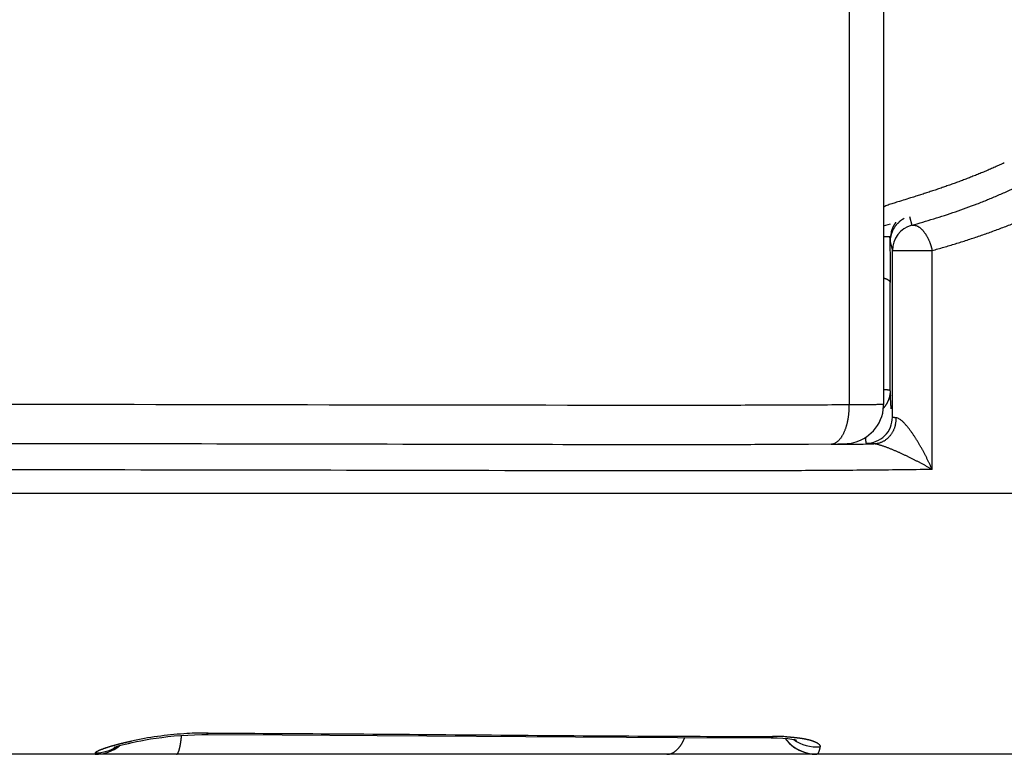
# Model space of a CAD drawing. Header units: millimetres. Extents: x 0 to 1300, y 0 to 891.
# Tile 126 of 141: x 895.28 to 902.82, y 464.6 to 470.22. Entities that reach past the tile are written whole.
import ezdxf

# ---------------------------------------------------------------- set-up
doc = ezdxf.new("R2010")
doc.units = ezdxf.units.MM
doc.header["$LTSCALE"] = 0.545669
doc.layers.add('NoLayerName_001', color=7, linetype='Continuous')

msp = doc.modelspace()

# ---------------------------------------------------------------- linework, layer by layer
at = {"layer": 'NoLayerName_001', "color": 60, "linetype": 'Continuous', "lineweight": 25}
for p, q in [((901.9, 493.35), (901.9, 467.2790184)), ((901.63703704, 487.85), (901.63703704, 467.27566031)), ((902.09809371, 468.71780844), (902.11546809, 468.65061827)), ((901.9, 468.64596425), (901.95206957, 468.66109253)), ((901.94799217, 468.55404571), (901.94770872, 468.56239258)), ((901.95, 468.52469253), (901.96735013, 468.45749584)), ((901.95, 468.52467727), (901.95, 468.50001606)), ((901.9487378, 468.47271407), (901.94902704, 468.426137)), ((901.94902704, 468.426137), (901.9495423, 468.3216713)), ((901.96735013, 467.1812294), (901.96735013, 468.45749584)), ((901.96735013, 468.45749584), (902.27122284, 468.45749584)), ((902.27122284, 466.78100578), (902.27122284, 468.45749584)), ((901.9495423, 468.3216713), (901.94978022, 468.26716287)), ((901.94978022, 468.26716287), (901.95, 468.2125705)), ((901.95, 467.3837332), (901.95, 468.2125705)), ((901.49902758, 466.9736874), (901.32553795, 466.97258165)), ((884.09347738, 466.60000005), (905.90652262, 466.59999893)), ((896.72731156, 464.76301497), (896.83086101, 464.76249232)), ((899.54077753, 464.73272578), (900.32161922, 464.72851836)), ((900.90228484, 464.73703465), (901.01622871, 464.73706246)), ((901.01622871, 464.73706246), (901.05370418, 464.73709746)), ((901.21844042, 464.71252693), (901.23289267, 464.70915013)), ((901.22114062, 464.65068856), (901.24594091, 464.63576961)), ((906, 464.6), (884, 464.6))]:
    msp.add_line(p, q, dxfattribs=at)
for points in [[(901.54963525, 466.97631962), (901.56383048, 466.97661258), (901.57645178, 466.9769402), (901.58798305, 466.97731723), (901.59876868, 466.97776747), (901.60948682, 466.97835504), (901.62108826, 466.97922499), (901.63446332, 466.98064052), (901.6516458, 466.98324683), (901.67070452, 466.98728615), (901.68983343, 466.99264201), (901.70945986, 466.99958612), (901.7292668, 467.00820309), (901.74908471, 467.01860623), (901.76873822, 467.03090543), (901.78778563, 467.04500434), (901.80579524, 467.06068629), (901.82271321, 467.0779839), (901.83837031, 467.09683221), (901.85265147, 467.11722777), (901.86541356, 467.13915453), (901.87647147, 467.16253856), (901.88563851, 467.1872966), (901.89271995, 467.21332248), (901.89751487, 467.24048329), (901.89981904, 467.26861651), (901.89999938, 467.27901905)], [(901.49710845, 466.97566909), (901.51571843, 466.97583859), (901.54963525, 466.97631962)], [(896.01387277, 464.65532425), (896.00998544, 464.65346994), (896.00864828, 464.65287578), (896.01267015, 464.6544027), (896.02125332, 464.65739417), (896.03403667, 464.66151501), (896.05014769, 464.66635136), (896.069672, 464.67181295), (896.0923059, 464.67772121), (896.11799409, 464.68400257), (896.14658498, 464.69056242), (896.17794244, 464.69729738), (896.21187544, 464.70407921), (896.2484314, 464.71082699), (896.28758124, 464.71744425), (896.3292852, 464.72382903), (896.37346711, 464.72986311), (896.4199537, 464.73541818), (896.4685509, 464.74036145), (896.51901064, 464.74453898), (896.57103424, 464.74782383)], [(896.57103424, 464.74782383), (896.62425815, 464.7501059), (896.67826274, 464.75126827), (896.71420602, 464.75137481)], [(896.71420138, 464.75137567), (897.29532115, 464.74837153), (898.02323807, 464.74371516), (899.54077753, 464.73272578)], [(900.32161922, 464.72851836), (901.03771866, 464.72730856), (901.08581704, 464.72612753)], [(901.08581704, 464.72612753), (901.12903369, 464.72374912), (901.16617887, 464.72038556), (901.19634344, 464.71644159), (901.21844042, 464.71252693)], [(901.14668277, 464.72215096), (901.15895836, 464.70625281), (901.17758236, 464.68617195)], [(901.17758236, 464.68617195), (901.19831766, 464.66758077), (901.22114062, 464.65068856)], [(901.24594091, 464.63576961), (901.27263139, 464.62307244), (901.30108076, 464.61286901)], [(901.30108076, 464.61286901), (901.33111534, 464.60544318), (901.36251732, 464.60108412), (901.38800893, 464.59999919)]]:
    msp.add_lwpolyline(points, dxfattribs=at)
for centre, radius, start, end in [((902.16728938, 468.45751141), 0.19993925, 105.021718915, 180.004461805), ((902.15136845, 468.52212412), 0.20283438, 117.545998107, 126.620969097), ((902.15024037, 468.52442497), 0.20024055, 167.449345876, 179.923443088), ((902.20790741, 468.5310677), 0.25781648, 165.142374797, 173.148636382), ((902.15196828, 468.52422848), 0.20196996, 155.134249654, 167.501452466), ((901.8304479, 465.34644282), 3.21768164, 87.911559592, 88.749072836), ((912.42628852, 468.913782), 10.48446969, 181.966281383, 182.101443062), ((907.95365102, 467.64680142), 6.00941183, 182.508983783, 182.68393618), ((907.06288366, 467.60500584), 5.11766446, 182.683507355, 182.881333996), ((901.76729565, 467.18133882), 0.20004539, 269.952214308, 359.968662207), ((901.76346709, 467.17921447), 0.23355792, 346.605414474, 359.338650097), ((900.8394516, 560.53872775), 93.56736513, 270.4038933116, 270.6042968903), ((896.7268504, 461.94626214), 2.81707717, 93.763266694, 102.027375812), ((896.71662618, 462.12095304), 2.64209219, 90.052903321, 93.790667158), ((896.71517126, 462.29845982), 2.46458448, 89.717764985, 90.022890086), ((901.0560064, 462.74860752), 1.98849204, 88.456049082, 90.066338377), ((901.06382286, 463.05837392), 1.67862759, 86.717573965, 88.437868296), ((901.38800834, 464.9), 0.3, 216.507050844, 270.000001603), ((895.86286946, 464.89999999), 0.3, 270.000000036, 308.315123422), ((895.86327509, 464.91086314), 0.30015064, 270.27495175, 302.779512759), ((901.3862955, 464.95876957), 0.30214569, 234.645580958, 275.065233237)]:
    msp.add_arc(centre, radius, start, end, dxfattribs=at)
for points, knots in [([(902.11546582, 468.65063027), (902.14353956, 468.65869083), (902.19977892, 468.67453383), (902.2836584, 468.6999882), (902.36721425, 468.72654962), (902.45034513, 468.75446451), (902.53301338, 468.78375553), (902.61516429, 468.81450536), (902.69674768, 468.84678059), (902.77771216, 468.88065216), (902.85800661, 468.91618987), (902.93757723, 468.95346254), (903.01635337, 468.99253065), (903.09424816, 469.03343343), (903.17115618, 469.07620101), (903.24696669, 469.12086197), (903.32157082, 469.16744268), (903.39485271, 469.21597773), (903.46672244, 469.26647135), (903.53699322, 469.319041), (903.60583919, 469.37338221), (903.65001654, 469.41164608), (903.67231073, 469.4305157)], [0, 0, 0, 0, 0.0876240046, 0.1752793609, 0.2629553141, 0.3506447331, 0.438344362, 0.5260550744, 0.6137821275, 0.7015354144, 0.7893297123, 0.8771849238, 0.9651175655, 1.0531023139, 1.1411031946, 1.2290897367, 1.3170373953, 1.4049279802, 1.4927501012, 1.5804996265, 1.6681801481, 1.7558034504, 1.7558034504, 1.7558034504, 1.7558034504]), ([(902.27122284, 468.45750918), (902.30108903, 468.46595506), (902.36091844, 468.4825488), (902.45015654, 468.50924966), (902.53905392, 468.53713273), (902.62750418, 468.56645949), (902.71546819, 468.59725147), (902.80288877, 468.6295945), (902.88971355, 468.66355721), (902.97588888, 468.69921288), (903.06136139, 468.73663357), (903.1460747, 468.77589024), (903.22995492, 468.81704512), (903.31291255, 468.86013693), (903.39483952, 468.90519557), (903.47562272, 468.95224955), (903.55515098, 469.00132506), (903.63330592, 469.0524569), (903.70999595, 469.10564804), (903.78502944, 469.16102023), (903.8585875, 469.21825258), (903.90584872, 469.25854407), (903.9296915, 469.27841467)], [0, 0, 0, 0, 0.093112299, 0.1862578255, 0.2794253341, 0.3726073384, 0.4658003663, 0.5590052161, 0.6522272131, 0.7454764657, 0.8387681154, 0.9321225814, 1.0255559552, 1.1190415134, 1.2125429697, 1.3060295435, 1.3994763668, 1.4928649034, 1.5861833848, 1.6794272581, 1.7725996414, 1.8657117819, 1.8657117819, 1.8657117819, 1.8657117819]), ([(902.82406009, 469.12874426), (902.81821365, 469.12603158), (902.80653049, 469.12058517), (902.78894737, 469.11254189), (902.77133063, 469.10457271), (902.75367486, 469.09669018), (902.73598277, 469.08888947), (902.71825486, 469.08117042), (902.70049225, 469.07353159), (902.68269586, 469.06597192), (902.66486669, 469.05849022), (902.64700572, 469.05108536), (902.62911392, 469.04375616), (902.61119226, 469.03650149), (902.59324172, 469.02932018), (902.5752632, 469.02221105), (902.5572575, 469.01517279), (902.53922537, 469.00820398), (902.52116748, 469.00130318), (902.50308452, 468.99446899), (902.48497718, 468.98769998), (902.46684613, 468.98099471), (902.44869208, 468.97435176), (902.43051567, 468.96776998), (902.41231751, 468.9612483), (902.39409823, 468.95478564), (902.37585848, 468.94838092), (902.35759888, 468.94203305), (902.33932003, 468.935741), (902.32102261, 468.92950338), (902.30270733, 468.92331854), (902.2843749, 468.91718488), (902.266026, 468.91110078), (902.24766132, 468.90506462), (902.22928152, 468.89907478), (902.21088757, 468.89312861), (902.19248041, 468.88722335), (902.17406094, 468.88135642), (902.14948668, 468.87358075), (902.09414629, 468.85623923), (902.04489528, 468.84101591), (902.00797383, 468.82954462)], [0, 0, 0, 0, 0.01933536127, 0.03867068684, 0.05800602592, 0.07734140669, 0.09667683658, 0.1160123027, 0.13534777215, 0.15468319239, 0.1740184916, 0.19335357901, 0.21268834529, 0.23202266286, 0.25135638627, 0.27068937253, 0.29002167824, 0.30935347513, 0.32868491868, 0.34801614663, 0.36734727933, 0.38667842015, 0.40600964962, 0.42534098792, 0.44467242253, 0.46400392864, 0.48333546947, 0.50266699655, 0.5219984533, 0.5413298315, 0.56066116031, 0.57999245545, 0.59932371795, 0.61865493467, 0.63798609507, 0.65731724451, 0.67664842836, 0.69597967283, 0.71531098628, 0.75397364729, 0.86996095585, 0.86996095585, 0.86996095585, 0.86996095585]), ([(902.00797383, 468.82954462), (902.00182642, 468.82761074), (901.9895244, 468.82376699), (901.9711225, 468.81785989), (901.95271388, 468.81191499), (901.93454065, 468.80543556), (901.91603814, 468.7996534), (901.90546206, 468.79225662), (901.9, 468.78902277)], [0, 0, 0, 0, 0.01933325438, 0.03866322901, 0.05798957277, 0.07733224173, 0.09665381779, 0.11569659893, 0.11569659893, 0.11569659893, 0.11569659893]), ([(901.95871077, 468.59717649), (901.95908497, 468.59853493), (901.95981647, 468.60125648), (901.96101516, 468.6053107), (901.96227558, 468.60934716), (901.96360953, 468.61336269), (901.965015, 468.61735743), (901.96649292, 468.62133001), (901.96804271, 468.62527875), (901.96966401, 468.62920157), (901.9713564, 468.63309642), (901.97311945, 468.6369612), (901.97495273, 468.64079387), (901.97685584, 468.64459235), (901.97882833, 468.64835458), (901.98086981, 468.65207847), (901.9829798, 468.655762), (901.98515808, 468.65940295), (901.98740346, 468.6629998), (901.98971841, 468.66654842), (901.99209169, 468.67005446), (901.99374015, 468.67234394), (901.99455565, 468.67349402)], [0, 0, 0, 0, 0.00422709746, 0.008454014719, 0.012682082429, 0.016912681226, 0.021147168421, 0.025385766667, 0.029627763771, 0.033872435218, 0.038119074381, 0.042366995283, 0.046615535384, 0.0508640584, 0.055111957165, 0.059358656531, 0.063603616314, 0.067846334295, 0.072086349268, 0.076323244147, 0.080556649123, 0.084786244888, 0.084786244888, 0.084786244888, 0.084786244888]), ([(902.03037396, 468.68491884), (902.02865183, 468.6835911), (902.02516793, 468.68097396), (902.02013707, 468.67678402), (902.01521768, 468.67243662), (902.01043815, 468.66791155), (902.00579932, 468.66322471), (902.00130943, 468.65838228), (901.99697475, 468.65339306), (901.99280208, 468.64826514), (901.98879811, 468.64300679), (901.98496937, 468.63762631), (901.9813232, 468.63213164), (901.97786394, 468.62653213), (901.97460697, 468.62083186), (901.97152674, 468.61505451), (901.96967199, 468.61111152), (901.96872184, 468.60915554)], [0, 0, 0, 0, 0.006523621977, 0.013069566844, 0.019634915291, 0.026216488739, 0.032810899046, 0.03941459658, 0.046023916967, 0.052635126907, 0.059244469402, 0.06584820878, 0.072442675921, 0.079024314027, 0.085589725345, 0.092135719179, 0.098659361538, 0.098659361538, 0.098659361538, 0.098659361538]), ([(902.11546809, 468.65061827), (902.11798373, 468.6510037), (902.12300583, 468.65206063), (902.13076034, 468.65194093), (902.13849511, 468.65096879), (902.14613597, 468.64907713), (902.15356314, 468.64644247), (902.1606782, 468.64316789), (902.16741645, 468.63934354), (902.17377986, 468.63505926), (902.17981862, 468.63038933), (902.18559299, 468.62540633), (902.19114808, 468.62016725), (902.19648726, 468.61469177), (902.20161634, 468.60900852), (902.20654001, 468.60314393), (902.21126588, 468.59712133), (902.2157967, 468.59095375), (902.22013788, 468.58465138), (902.22429534, 468.57822371), (902.22827501, 468.57168023), (902.23208281, 468.56503042), (902.23572466, 468.55828375), (902.23920647, 468.55144969), (902.24253415, 468.54453771), (902.24571365, 468.53755712), (902.24875148, 468.53051629), (902.25164705, 468.52341918), (902.25439989, 468.51626889), (902.25700971, 468.50906832), (902.25947616, 468.5018204), (902.26179904, 468.49452806), (902.26397758, 468.48719412), (902.26601312, 468.47982184), (902.26789919, 468.47241284), (902.26965836, 468.46497486), (902.27068963, 468.45998597), (902.27122283, 468.45749584)], [0, 0, 0, 0, 0.00763499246, 0.01533231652, 0.02312467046, 0.03099561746, 0.038892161, 0.04673536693, 0.05446176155, 0.06211064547, 0.06972967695, 0.07734963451, 0.08498345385, 0.09263051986, 0.10028655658, 0.10794470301, 0.11559824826, 0.12324886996, 0.13089979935, 0.13855332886, 0.1462108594, 0.15387294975, 0.16153936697, 0.16920913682, 0.17688059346, 0.18455142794, 0.19221927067, 0.19988375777, 0.20754510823, 0.21520349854, 0.22285906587, 0.23051191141, 0.23816210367, 0.24580968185, 0.25345465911, 0.26109702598, 0.26873675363, 0.26873675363, 0.26873675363, 0.26873675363]), ([(901.94770872, 468.56239258), (901.94775118, 468.56089845), (901.94784615, 468.5579104), (901.94795569, 468.55193217), (901.94809045, 468.54296448), (901.94824667, 468.53100723), (901.94840546, 468.51606048), (901.94857392, 468.49662946), (901.9486729, 468.48168232), (901.9487378, 468.47271407)], [0, 0, 0, 0, 0.004484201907, 0.008968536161, 0.01793740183, 0.03139042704, 0.044843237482, 0.062780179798, 0.089685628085, 0.089685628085, 0.089685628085, 0.089685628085]), ([(901.90025689, 468.24753748), (901.90106389, 468.24729322), (901.90268155, 468.24681121), (901.90509679, 468.24604585), (901.90750608, 468.24525398), (901.90990529, 468.24443118), (901.91229201, 468.2435787), (901.91466336, 468.24269628), (901.9170166, 468.24178406), (901.91934896, 468.24084205), (901.92165815, 468.23987013), (901.92394453, 468.23886691), (901.9262067, 468.23781849), (901.92844563, 468.23670999), (901.93066279, 468.2355263), (901.93285959, 468.23425231), (901.93503743, 468.23287297), (901.93719527, 468.23137471), (901.93932167, 468.22975348), (901.94138446, 468.22800562), (901.94333831, 468.22613483), (901.94513614, 468.22414644), (901.94672892, 468.22204495), (901.94807377, 468.21983456), (901.94910237, 468.21751675), (901.94983184, 468.21509998), (901.94990994, 468.21342947), (901.95, 468.21260113)], [0, 0, 0, 0, 0.002529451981, 0.005063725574, 0.007600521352, 0.010137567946, 0.012672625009, 0.015203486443, 0.017727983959, 0.020243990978, 0.022749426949, 0.025243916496, 0.027734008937, 0.030228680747, 0.032737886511, 0.035272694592, 0.037845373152, 0.04046941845, 0.043151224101, 0.045864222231, 0.048576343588, 0.051260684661, 0.053897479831, 0.056476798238, 0.059002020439, 0.061493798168, 0.0639934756, 0.0639934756, 0.0639934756, 0.0639934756]), ([(901.95, 467.3837332), (901.9497251, 467.38417821), (901.94929407, 467.38534179), (901.94741459, 467.38589655), (901.9456576, 467.38647383), (901.943877, 467.38696992), (901.94220579, 467.38739637), (901.94059488, 467.38776116), (901.93901737, 467.38808053), (901.93744138, 467.38836859), (901.93584596, 467.38863929), (901.93422117, 467.38889719), (901.93256845, 467.38914317), (901.93089263, 467.38937792), (901.92919856, 467.38960205), (901.92749107, 467.38981615), (901.92577502, 467.39002085), (901.92405525, 467.39021675), (901.92233653, 467.39040447), (901.92062255, 467.39058481), (901.91891501, 467.39075818), (901.91721376, 467.39092482), (901.91551785, 467.39108513), (901.91382631, 467.3912395), (901.91213815, 467.39138831), (901.9104524, 467.39153195), (901.90876809, 467.39167081), (901.90708424, 467.39180527), (901.90539987, 467.39193576), (901.90371401, 467.39206255), (901.90202571, 467.39218646), (901.90089912, 467.39226621), (901.90033531, 467.39230649)], [0, 0, 0, 0, 0.001569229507, 0.003454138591, 0.005421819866, 0.007249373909, 0.008964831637, 0.010603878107, 0.012201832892, 0.013793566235, 0.0154098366, 0.01705642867, 0.018728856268, 0.020422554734, 0.022132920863, 0.023855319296, 0.025585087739, 0.027317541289, 0.029047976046, 0.030771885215, 0.032487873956, 0.034196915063, 0.035900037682, 0.037598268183, 0.039292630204, 0.040984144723, 0.042673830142, 0.04436270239, 0.046051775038, 0.047742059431, 0.049434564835, 0.05113029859, 0.05113029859, 0.05113029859, 0.05113029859]), ([(901.94999956, 467.3837332), (901.94998904, 467.3826103), (901.94998262, 467.38036328), (901.94988523, 467.37699265), (901.94973594, 467.37362151), (901.94952571, 467.37025133), (901.94925756, 467.36688353), (901.94893126, 467.36351953), (901.94854744, 467.36016074), (901.94810653, 467.3568086), (901.94760898, 467.35346453), (901.94705529, 467.35012994), (901.94644576, 467.34680629), (901.94578146, 467.34349484), (901.94506055, 467.34019762), (901.94429208, 467.33691384), (901.94372668, 467.33473885), (901.94345077, 467.33365024)], [0, 0, 0, 0, 0.003368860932, 0.006740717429, 0.01011518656, 0.013491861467, 0.016870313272, 0.020250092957, 0.023630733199, 0.027011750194, 0.030392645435, 0.033772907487, 0.037152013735, 0.04052943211, 0.043904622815, 0.047277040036, 0.050646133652, 0.050646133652, 0.050646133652, 0.050646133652]), ([(901.94345077, 467.33365024), (901.94288766, 467.33163816), (901.94180719, 467.32759372), (901.93989785, 467.32160124), (901.93781737, 467.31564891), (901.93553859, 467.30975373), (901.93307406, 467.30392186), (901.93042565, 467.29816235), (901.92759808, 467.29248349), (901.92459531, 467.28689376), (901.92142149, 467.28140163), (901.91808083, 467.27601543), (901.91457699, 467.27074405), (901.91091587, 467.26559433), (901.90709487, 467.26058066), (901.90314308, 467.25568949), (901.9003576, 467.25256529), (901.89898629, 467.25098916)], [0, 0, 0, 0, 0.006268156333, 0.012556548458, 0.018862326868, 0.025182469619, 0.031513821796, 0.037853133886, 0.044197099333, 0.050542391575, 0.056885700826, 0.063223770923, 0.069553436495, 0.075871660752, 0.082175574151, 0.088462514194, 0.09473006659, 0.09473006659, 0.09473006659, 0.09473006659]), ([(901.95858335, 467.24574946), (901.95842601, 467.2474462), (901.95810631, 467.25083924), (901.95765685, 467.25593156), (901.95722297, 467.26102523), (901.95680613, 467.26612034), (901.95640363, 467.2712166), (901.95601517, 467.27631394), (901.95564002, 467.2814123), (901.95527757, 467.2865116), (901.95492719, 467.29161179), (901.95458825, 467.2967128), (901.9542601, 467.30181455), (901.95383614, 467.30861783), (901.95332988, 467.31712343), (901.95275611, 467.32733207), (901.9522079, 467.33754199), (901.95186375, 467.34434964), (901.95168902, 467.34775328)], [0, 0, 0, 0, 0.00511206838, 0.01022416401, 0.01533628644, 0.02044841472, 0.02556052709, 0.03067263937, 0.03578477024, 0.04089693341, 0.04600913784, 0.05112138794, 0.05623368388, 0.06134602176, 0.07157078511, 0.08179557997, 0.09202025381, 0.10224461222, 0.10224461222, 0.10224461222, 0.10224461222]), ([(901.63703704, 467.27566031), (901.54854494, 467.2750961), (901.28306938, 467.27323227), (900.84059928, 467.27183765), (898.71674237, 467.27085471), (896.76987736, 467.27682137), (894.99999928, 467.27940772)], [0, 0, 0, 0, 0.2654816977, 0.796445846, 1.3274124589, 6.6370523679, 6.6370523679, 6.6370523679, 6.6370523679]), ([(901.49710846, 466.97566916), (901.5000755, 466.97589892), (901.50605779, 466.97607563), (901.5148421, 466.97805142), (901.52336194, 466.9808991), (901.5314911, 466.98472087), (901.53917512, 466.98933248), (901.54640762, 466.99461365), (901.55319896, 467.00044012), (901.55956618, 467.00671628), (901.56552502, 467.01337494), (901.57110396, 467.02035446), (901.57633348, 467.02759639), (901.58124529, 467.03505197), (901.58585381, 467.04269415), (901.59017916, 467.05049891), (901.59424105, 467.05844372), (901.59806119, 467.0665063), (901.60165658, 467.07467024), (901.60503232, 467.08292756), (901.60819644, 467.09127078), (901.61115644, 467.09969287), (901.61391999, 467.10818672), (901.61649469, 467.11674522), (901.61888817, 467.1253613), (901.62110805, 467.13402785), (901.62316193, 467.14273779), (901.62505746, 467.15148403), (901.62680217, 467.16025964), (901.62840424, 467.16905874), (901.62986538, 467.17787799), (901.63118689, 467.18671524), (901.63237035, 467.19556859), (901.63341722, 467.20443613), (901.63432911, 467.21331597), (901.63510715, 467.22220621), (901.63575428, 467.23110493), (901.63626665, 467.24001036), (901.63666573, 467.24892007), (901.63680766, 467.25486341), (901.63689412, 467.25783426)], [0, 0, 0, 0, 0.00892774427, 0.01790003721, 0.02688654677, 0.03584331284, 0.04478604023, 0.05373358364, 0.06267718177, 0.07160693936, 0.08053565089, 0.08946845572, 0.09840044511, 0.10732457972, 0.11624533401, 0.12516648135, 0.13408864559, 0.14300965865, 0.151928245, 0.16084712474, 0.1697687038, 0.17869463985, 0.1876258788, 0.19656269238, 0.20550471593, 0.21445098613, 0.22339997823, 0.23234964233, 0.2412974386, 0.25024086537, 0.25917975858, 0.26811473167, 0.27704631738, 0.28597496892, 0.29490106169, 0.30382489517, 0.31274669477, 0.32166661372, 0.33058473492, 0.33950107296, 0.33950107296, 0.33950107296, 0.33950107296]), ([(901.63689412, 467.25783426), (901.63693859, 467.26080543), (901.637069, 467.26674679), (901.63703343, 467.27268947), (901.63703639, 467.27566031)], [0, 0, 0, 0, 0.008914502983, 0.017827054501, 0.017827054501, 0.017827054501, 0.017827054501]), ([(901.9, 467.2790184), (901.89864353, 467.27885368), (901.89600247, 467.27849895), (901.89195535, 467.27815778), (901.88658353, 467.27815393), (901.88117044, 467.27785431), (901.87309167, 467.2776716), (901.86499628, 467.27750136), (901.855553, 467.2773179), (901.84611449, 467.27716167), (901.83262467, 467.27697091), (901.81373926, 467.2767445), (901.78945963, 467.27649799), (901.75708783, 467.27623347), (901.71392387, 467.27596344), (901.67210818, 467.27577278), (901.6451304, 467.27568758), (901.63703704, 467.27566031)], [0, 0, 0, 0, 0.00409929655, 0.00799453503, 0.01217243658, 0.02020668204, 0.02425450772, 0.03641414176, 0.04449859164, 0.05258958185, 0.06473354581, 0.08497206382, 0.10924983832, 0.13757612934, 0.18209067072, 0.23874417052, 0.26302441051, 0.26302441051, 0.26302441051, 0.26302441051]), ([(901.99699881, 467.17651863), (901.99666413, 467.17654397), (901.99599551, 467.17659413), (901.99499368, 467.17667203), (901.99399355, 467.17675149), (901.99299445, 467.17683288), (901.99199564, 467.17691618), (901.99099644, 467.17700149), (901.98999612, 467.17708889), (901.988994, 467.17717844), (901.98798936, 467.17727024), (901.98698149, 467.17736435), (901.98596969, 467.17746084), (901.98495326, 467.17755981), (901.98393205, 467.1776612), (901.98290719, 467.17776527), (901.98188124, 467.17787305), (901.98085751, 467.1779853), (901.9798394, 467.17810282), (901.97883027, 467.17822642), (901.97783351, 467.17835689), (901.97685249, 467.17849504), (901.97589059, 467.17864164), (901.97494933, 467.17879782), (901.97402251, 467.17896618), (901.97309503, 467.17914916), (901.97214372, 467.17934967), (901.97114825, 467.17957294), (901.97007273, 467.17981539), (901.9689987, 467.18009665), (901.96782948, 467.18029675), (901.96752783, 467.18098046), (901.96735013, 467.1812294)], [0, 0, 0, 0, 0.001006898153, 0.002011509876, 0.003014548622, 0.004016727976, 0.00501876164, 0.00602136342, 0.007025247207, 0.008031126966, 0.009039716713, 0.010051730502, 0.01106788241, 0.012088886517, 0.013115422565, 0.014146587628, 0.01517927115, 0.016210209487, 0.017236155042, 0.018253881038, 0.019260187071, 0.020251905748, 0.021225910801, 0.02217912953, 0.023114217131, 0.024051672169, 0.025015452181, 0.026029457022, 0.027117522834, 0.028301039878, 0.029447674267, 0.030365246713, 0.030365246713, 0.030365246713, 0.030365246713]), ([(902.0515507, 467.14227175), (902.04890451, 467.14475111), (902.04369541, 467.14979355), (902.03541034, 467.15682941), (902.0267872, 467.1634991), (902.0175506, 467.16931984), (902.00783876, 467.17464616), (902.00052541, 467.17569116), (901.99699881, 467.17651863)], [0, 0, 0, 0, 0.01087869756, 0.021739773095, 0.032601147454, 0.043525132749, 0.054556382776, 0.065423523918, 0.065423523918, 0.065423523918, 0.065423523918]), ([(902.27122284, 466.78100578), (902.26975643, 466.78432481), (902.26683767, 466.79096925), (902.26237492, 466.80089856), (902.25786203, 466.81080552), (902.2532903, 466.82068591), (902.24866263, 466.8305406), (902.2439788, 466.84036911), (902.23923943, 466.85017131), (902.23444491, 466.85994697), (902.2295957, 466.86969591), (902.22469223, 466.87941792), (902.21973493, 466.8891128), (902.21472434, 466.89878037), (902.20966049, 466.90842019), (902.20454157, 466.91803082), (902.19936607, 466.92761091), (902.19413241, 466.93715911), (902.188839, 466.94667403), (902.18348429, 466.95615432), (902.17806669, 466.96559862), (902.17258464, 466.97500556), (902.16703655, 466.98437377), (902.16142088, 466.99370189), (902.15573599, 467.00298853), (902.14998061, 467.0122323), (902.14415261, 467.0214308), (902.13824783, 467.0305798), (902.1322626, 467.03967501), (902.12619325, 467.04871211), (902.12003591, 467.0576867), (902.11378722, 467.06659507), (902.10744042, 467.07543222), (902.10098361, 467.08419036), (902.09440533, 467.09286256), (902.08769452, 467.10144232), (902.08083785, 467.10992071), (902.07383422, 467.11829397), (902.06664555, 467.12651535), (902.05927617, 467.13457131), (902.05410255, 467.1396852), (902.0515507, 467.14227175)], [0, 0, 0, 0, 0.01088562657, 0.02177163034, 0.03265801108, 0.04354476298, 0.05443187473, 0.0653193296, 0.07620710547, 0.08709517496, 0.09798350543, 0.10887205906, 0.11976079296, 0.13064965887, 0.14153857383, 0.15242741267, 0.16331607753, 0.17420450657, 0.18509267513, 0.19598059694, 0.20686832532, 0.21775595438, 0.2286436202, 0.23953150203, 0.25041982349, 0.26130884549, 0.27219837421, 0.28308752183, 0.2939754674, 0.30486153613, 0.31574520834, 0.32662615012, 0.33750518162, 0.3483848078, 0.35926812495, 0.37015877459, 0.38106098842, 0.39197888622, 0.40290469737, 0.41382303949, 0.42472347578, 0.42472347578, 0.42472347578, 0.42472347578]), ([(901.99067172, 467.12510938), (901.98987597, 467.12205286), (901.98837541, 467.11589594), (901.98554261, 467.10679536), (901.98235929, 467.09776862), (901.97876804, 467.08886011), (901.97479141, 467.08009403), (901.9704304, 467.0715), (901.96569178, 467.06310621), (901.96058074, 467.05494125), (901.95510287, 467.0470336), (901.94926361, 467.0394118), (901.94306844, 467.03210442), (901.93652278, 467.02514004), (901.92963213, 467.01854737), (901.92240295, 467.01235607), (901.91485197, 467.00658574), (901.90699604, 467.00125603), (901.89885215, 466.99638674), (901.89043725, 466.99199767), (901.88176915, 466.98810914), (901.87287186, 466.98474314), (901.8637797, 466.98192033), (901.85453366, 466.9796549), (901.84517536, 466.97799685), (901.83575086, 466.97686641), (901.82943476, 466.97673318), (901.82628604, 466.97658943)], [0, 0, 0, 0, 0.00947522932, 0.01900539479, 0.02857889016, 0.03818433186, 0.04781078, 0.0574479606, 0.06708649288, 0.07671812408, 0.08633597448, 0.09593479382, 0.1055112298, 0.11506410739, 0.1245947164, 0.13410663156, 0.14360360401, 0.15308992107, 0.16257099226, 0.17205355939, 0.18154589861, 0.19105526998, 0.20057410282, 0.21009008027, 0.21959277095, 0.22907435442, 0.23853036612, 0.23853036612, 0.23853036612, 0.23853036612]), ([(901.7671288, 466.98128099), (901.76701593, 466.98203836), (901.76678681, 466.98355261), (901.76646336, 466.98582698), (901.76615158, 466.98810299), (901.76585332, 466.99038085), (901.76556767, 466.99266033), (901.76529437, 466.99494137), (901.76503295, 466.99722385), (901.764783, 466.99950768), (901.76454408, 467.00179276), (901.76431577, 467.00407901), (901.76409765, 467.00636632), (901.7638893, 467.00865461), (901.76369027, 467.01094378), (901.76350016, 467.01323373), (901.76331853, 467.01552437), (901.76314498, 467.0178156), (901.762979, 467.02010734), (901.76282044, 467.02239949), (901.7626679, 467.02469191), (901.76257232, 467.02622053), (901.76252377, 467.02698475)], [0, 0, 0, 0, 0.002297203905, 0.004594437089, 0.006891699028, 0.009188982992, 0.011486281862, 0.013783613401, 0.016080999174, 0.018378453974, 0.020675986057, 0.022973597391, 0.025271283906, 0.027569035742, 0.029866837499, 0.032164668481, 0.03446250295, 0.036760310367, 0.039058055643, 0.041355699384, 0.043653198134, 0.045950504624, 0.045950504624, 0.045950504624, 0.045950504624]), ([(901.32553795, 466.97258165), (901.15685818, 466.97191745), (900.81949921, 466.97022572), (900.06043145, 466.96968942), (898.20493973, 466.97282735), (896.43379017, 466.97747153), (895.08434061, 466.97754428), (895, 466.97755559)], [0, 0, 0, 0, 0.5060432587, 1.0120879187, 2.2771994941, 6.0725261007, 6.3255479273, 6.3255479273, 6.3255479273, 6.3255479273]), ([(901.82628604, 466.97658943), (901.82479955, 466.97664565), (901.82182702, 466.97675595), (901.81736891, 466.97693414), (901.81291097, 466.97712106), (901.80894752, 466.97729695), (901.80547774, 466.97745827), (901.80250127, 466.97760207), (901.7995228, 466.97775135), (901.79703989, 466.97788148), (901.79505353, 466.97799057), (901.7935644, 466.97807517), (901.79207621, 466.9781629), (901.79058931, 466.9782541), (901.78910401, 466.9783491), (901.78762066, 466.97844824), (901.78613959, 466.97855186), (901.78466112, 466.97866029), (901.78318557, 466.97877388), (901.78171236, 466.97889302), (901.78023912, 466.97901837), (901.77876163, 466.9791509), (901.77727463, 466.97929152), (901.77577534, 466.97944131), (901.77427195, 466.97959855), (901.77278989, 466.97978029), (901.77134989, 466.97998176), (901.76993136, 466.98029179), (901.76844042, 466.98048574), (901.76757917, 466.9810587), (901.76712881, 466.98129005)], [0, 0, 0, 0, 0.004462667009, 0.008923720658, 0.013384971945, 0.017848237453, 0.020825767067, 0.023805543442, 0.026788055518, 0.029772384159, 0.031264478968, 0.03275611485, 0.034246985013, 0.035736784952, 0.037225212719, 0.038711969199, 0.040196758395, 0.04167928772, 0.043159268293, 0.044636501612, 0.046113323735, 0.047594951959, 0.049086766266, 0.050594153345, 0.052115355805, 0.053620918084, 0.055075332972, 0.056470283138, 0.057991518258, 0.059510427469, 0.059510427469, 0.059510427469, 0.059510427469]), ([(901.88955742, 466.96197419), (901.88611091, 466.96306007), (901.87923376, 466.9652807), (901.86882685, 466.96831713), (901.85834951, 466.97113223), (901.84777431, 466.97357115), (901.83712078, 466.97576608), (901.82988265, 466.97619251), (901.82628554, 466.97653467)], [0, 0, 0, 0, 0.010840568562, 0.021678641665, 0.032520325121, 0.043378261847, 0.054247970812, 0.065088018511, 0.065088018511, 0.065088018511, 0.065088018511]), ([(902.27122061, 466.78099395), (902.26808072, 466.78278499), (902.26180543, 466.78637507), (902.25236521, 466.79171242), (902.24290874, 466.79702116), (902.2334332, 466.80229609), (902.22393951, 466.80753849), (902.21442758, 466.81274794), (902.20489758, 466.81792444), (902.19534965, 466.8230679), (902.18578389, 466.82817824), (902.17620044, 466.8332554), (902.16659943, 466.83829929), (902.15698098, 466.84330983), (902.14734496, 466.84828647), (902.13769126, 466.85322867), (902.12801977, 466.85813585), (902.11833036, 466.86300749), (902.10862292, 466.86784301), (902.09889733, 466.87264188), (902.08915348, 466.87740354), (902.07939124, 466.88212743), (902.06961051, 466.88681301), (902.05981115, 466.89145969), (902.04999315, 466.89606707), (902.04015614, 466.90063372), (902.03029912, 466.90515668), (902.02042128, 466.90963325), (902.01052178, 466.91406066), (902.0005998, 466.91843615), (901.99065445, 466.92275703), (901.98068458, 466.92702045), (901.97068881, 466.93122331), (901.96066565, 466.93536258), (901.95061367, 466.93943535), (901.94053127, 466.94343824), (901.93041814, 466.94736931), (901.92027192, 466.9512183), (901.91008331, 466.95495151), (901.8998564, 466.95857242), (901.89298549, 466.96082718), (901.88955742, 466.96197419)], [0, 0, 0, 0, 0.01084438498, 0.02168893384, 0.03253362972, 0.0433784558, 0.05422339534, 0.0650684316, 0.07591354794, 0.08675872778, 0.09760395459, 0.10844921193, 0.11929448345, 0.1301397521, 0.14098500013, 0.15183021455, 0.16267538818, 0.17352051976, 0.18436561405, 0.19521068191, 0.20605574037, 0.21690081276, 0.22774592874, 0.23859112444, 0.24943643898, 0.26028179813, 0.27112700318, 0.28197188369, 0.29281630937, 0.30366019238, 0.31450349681, 0.3253464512, 0.33618958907, 0.3470335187, 0.35787891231, 0.36872650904, 0.37957705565, 0.39042951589, 0.40128112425, 0.41212978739, 0.42297438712, 0.42297438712, 0.42297438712, 0.42297438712]), ([(902.27122284, 466.78099199), (902.19043851, 466.77990673), (902.02887208, 466.77755614), (901.78650849, 466.77511067), (901.54413961, 466.77319819), (901.22097331, 466.77139969), (900.81700939, 466.77027697), (900.08987822, 466.76980064), (898.23166663, 466.77285156), (896.45425192, 466.77752831), (895.08079161, 466.77757702), (894.9999998, 466.77758605)], [0, 0, 0, 0, 0.242374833, 0.4847497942, 0.7271259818, 0.9695037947, 1.4542628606, 1.9390205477, 3.1508968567, 7.028902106, 7.2712775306, 7.2712775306, 7.2712775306, 7.2712775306]), ([(896.48433709, 464.60000002), (896.48570073, 464.60036766), (896.48870789, 464.60069996), (896.49213379, 464.6039437), (896.49497286, 464.60762379), (896.49736739, 464.61164429), (896.49940558, 464.61563919), (896.50112064, 464.61962877), (896.50265796, 464.62365678), (896.50410045, 464.62775834), (896.50545653, 464.63193651), (896.50673346, 464.6361645), (896.50793734, 464.64041852), (896.50907313, 464.64468407), (896.51014311, 464.6489564), (896.511152, 464.65323513), (896.51210431, 464.65752018), (896.5130046, 464.66181149), (896.51385743, 464.66610898), (896.51466736, 464.67041258), (896.51543896, 464.67472223), (896.51617678, 464.67903784), (896.51688531, 464.68335934), (896.51756941, 464.68768638), (896.51823049, 464.69201881), (896.51886888, 464.69635637), (896.51948517, 464.70069864), (896.52007988, 464.7050452), (896.52065354, 464.70939564), (896.52120667, 464.71374955), (896.5217398, 464.71810652), (896.52225347, 464.72246613), (896.52274816, 464.72682797), (896.52322458, 464.73119161), (896.52368258, 464.73555672), (896.52412525, 464.73992261), (896.52440413, 464.74283451), (896.52454558, 464.74429008)], [0, 0, 0, 0, 0.00423697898, 0.00874275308, 0.01355838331, 0.01828529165, 0.02272321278, 0.02701448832, 0.03130341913, 0.03565640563, 0.04005637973, 0.04448050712, 0.0489054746, 0.05331903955, 0.05772252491, 0.06211786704, 0.06650682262, 0.0708909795, 0.07527176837, 0.07965047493, 0.08402825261, 0.08840613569, 0.09278505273, 0.09716576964, 0.10154839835, 0.1059327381, 0.11031857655, 0.11470569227, 0.119093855, 0.12348282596, 0.12787235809, 0.13226219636, 0.136652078, 0.14104173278, 0.14543088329, 0.14981924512, 0.1542065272, 0.1542065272, 0.1542065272, 0.1542065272]), ([(896.72731156, 464.76301497), (896.72716678, 464.76275689), (896.72688069, 464.76224066), (896.72643626, 464.76147625), (896.72597969, 464.76072004), (896.72550514, 464.75997106), (896.7250087, 464.75922726), (896.72448592, 464.75848691), (896.72393339, 464.75774919), (896.72334961, 464.75701627), (896.72273411, 464.75629427), (896.72208802, 464.75559126), (896.72141258, 464.75491547), (896.72070899, 464.75427517), (896.71997844, 464.75367858), (896.71922207, 464.75313399), (896.71844096, 464.7526496), (896.71763614, 464.75223409), (896.71680866, 464.7518947), (896.71595936, 464.7516446), (896.71509006, 464.75147565), (896.71450068, 464.75146548), (896.71420634, 464.7514475)], [0, 0, 0, 0, 0.000887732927, 0.001770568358, 0.002652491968, 0.003537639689, 0.004430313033, 0.005334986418, 0.006256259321, 0.007194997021, 0.008145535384, 0.009101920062, 0.010058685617, 0.011010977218, 0.011954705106, 0.012886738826, 0.013805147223, 0.01470948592, 0.015601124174, 0.016483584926, 0.017362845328, 0.018247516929, 0.018247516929, 0.018247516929, 0.018247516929]), ([(896.83086101, 464.76249232), (897.17014582, 464.76035332), (898.25586572, 464.75421331), (899.47726582, 464.74223127), (900.49513499, 464.73748068), (900.7665685, 464.73727146), (900.90228484, 464.73703465)], [0, 0, 0, 0, 1.0178746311, 3.2572101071, 3.6643601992, 4.0715098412, 4.0715098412, 4.0715098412, 4.0715098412]), ([(900.24058804, 464.6), (900.2427874, 464.60008307), (900.24720004, 464.6001309), (900.2537862, 464.60091642), (900.26032398, 464.60209833), (900.26677931, 464.60373197), (900.27312056, 464.60577259), (900.27931659, 464.60820247), (900.28534147, 464.61100135), (900.29118324, 464.6141411), (900.29683989, 464.61759357), (900.30231129, 464.62133242), (900.30759739, 464.62533121), (900.31269807, 464.62956361), (900.31761383, 464.6340038), (900.32234778, 464.63862905), (900.32690198, 464.64342436), (900.33128137, 464.64837696), (900.3354914, 464.65347465), (900.33953753, 464.65870523), (900.34342521, 464.66405652), (900.34715987, 464.66951637), (900.35074719, 464.67507283), (900.35419327, 464.68071548), (900.35750074, 464.68643794), (900.36067309, 464.69223466), (900.36371397, 464.6981003), (900.36662665, 464.70402963), (900.36941593, 464.71001686), (900.37208077, 464.71605848), (900.37464203, 464.72214235), (900.37624043, 464.72624127), (900.377053, 464.72828468)], [0, 0, 0, 0, 0.0066027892, 0.01322608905, 0.01986858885, 0.0265248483, 0.03318604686, 0.03984069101, 0.04647823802, 0.05310395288, 0.05972626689, 0.06634993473, 0.07297631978, 0.07960370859, 0.08622762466, 0.09284348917, 0.09945409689, 0.10606312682, 0.11267296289, 0.11928477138, 0.12589858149, 0.13251336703, 0.13912712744, 0.14573796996, 0.15234657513, 0.15895384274, 0.16556027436, 0.17216599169, 0.178770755, 0.18537398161, 0.19197476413, 0.19857188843, 0.19857188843, 0.19857188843, 0.19857188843]), ([(901.05370408, 464.73709823), (901.05312604, 464.73680316), (901.05197445, 464.73620417), (901.0502202, 464.73535878), (901.04844973, 464.73454683), (901.04665976, 464.73377518), (901.04485074, 464.73304352), (901.04302246, 464.73235369), (901.04117587, 464.73170625), (901.03931233, 464.73110187), (901.03743338, 464.73054129), (901.03554051, 464.73002524), (901.03363525, 464.72955447), (901.03171911, 464.72912972), (901.0297936, 464.72875173), (901.02786025, 464.72842124), (901.02592055, 464.72813894), (901.02397604, 464.72790575), (901.02202822, 464.72772181), (901.02007859, 464.72759007), (901.01812875, 464.72750299), (901.01682856, 464.72749578), (901.01617907, 464.72748584)], [0, 0, 0, 0, 0.001947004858, 0.003893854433, 0.005841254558, 0.007789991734, 0.00974093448, 0.011694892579, 0.013651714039, 0.015610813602, 0.017571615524, 0.019533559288, 0.021496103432, 0.023458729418, 0.025420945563, 0.027382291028, 0.029342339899, 0.031300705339, 0.033257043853, 0.035211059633, 0.037162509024, 0.039111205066, 0.039111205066, 0.039111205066, 0.039111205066]), ([(901.1599374, 464.73424759), (901.16134717, 464.73416361), (901.16416687, 464.73399864), (901.16839535, 464.73373327), (901.17262315, 464.73345698), (901.17685015, 464.73316771), (901.1810764, 464.73286582), (901.18530185, 464.73255102), (901.18952645, 464.73222308), (901.1937501, 464.73188164), (901.19797269, 464.73152636), (901.20219411, 464.73115693), (901.20641424, 464.73077299), (901.21063299, 464.73037422), (901.21485024, 464.72996029), (901.21906587, 464.72953086), (901.22327979, 464.72908561), (901.22749187, 464.72862415), (901.23170204, 464.72814635), (901.23591008, 464.72765112), (901.24011624, 464.72714094), (901.24291817, 464.72678366), (901.24431939, 464.72660716)], [0, 0, 0, 0, 0.004236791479, 0.008473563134, 0.012710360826, 0.016947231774, 0.021184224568, 0.02542138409, 0.029658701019, 0.033896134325, 0.038133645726, 0.042371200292, 0.046608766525, 0.050846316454, 0.055083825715, 0.059321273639, 0.063558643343, 0.067795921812, 0.072033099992, 0.076270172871, 0.080507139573, 0.084744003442, 0.084744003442, 0.084744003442, 0.084744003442]), ([(901.24431939, 464.72660716), (901.2457279, 464.72642383), (901.24854573, 464.7260614), (901.25276944, 464.72549201), (901.25699149, 464.72490604), (901.26121118, 464.72429993), (901.26542824, 464.72367355), (901.2696423, 464.72302583), (901.273853, 464.72235597), (901.27805997, 464.7216631), (901.28226288, 464.72094635), (901.28646136, 464.72020487), (901.29065504, 464.71943779), (901.29484359, 464.71864426), (901.29902663, 464.7178234), (901.30320382, 464.71697437), (901.30737479, 464.7160963), (901.31153918, 464.71518833), (901.31569665, 464.7142496), (901.31984682, 464.71327923), (901.32398927, 464.71227648), (901.32812314, 464.71123914), (901.33224739, 464.71016481), (901.336361, 464.70905115), (901.34046292, 464.70789579), (901.34455212, 464.70669641), (901.34862752, 464.70545057), (901.35268804, 464.7041563), (901.35673162, 464.70280937), (901.36075542, 464.70140405), (901.36475657, 464.69993502), (901.36873223, 464.69839694), (901.37267935, 464.69678414), (901.37659477, 464.69509264), (901.38047126, 464.69331215), (901.38429799, 464.69142802), (901.38806344, 464.68942638), (901.39175772, 464.68729548), (901.39536169, 464.6850161), (901.39887612, 464.6825913), (901.40105807, 464.68076395), (901.40216954, 464.67987635)], [0, 0, 0, 0, 0.00426117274, 0.00852311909, 0.01278567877, 0.01704870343, 0.02131205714, 0.0255756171, 0.02983927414, 0.03410293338, 0.03836651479, 0.04262995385, 0.04689320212, 0.05115622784, 0.05541901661, 0.05968157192, 0.06394391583, 0.06820608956, 0.07246815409, 0.07673019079, 0.08099226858, 0.08525428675, 0.08951612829, 0.09377774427, 0.09803915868, 0.10230047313, 0.10656187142, 0.11082359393, 0.11508554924, 0.1193475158, 0.12360952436, 0.12787189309, 0.13213525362, 0.13640044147, 0.14066647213, 0.14493146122, 0.1491948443, 0.15345765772, 0.15772203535, 0.16198669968, 0.16625387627, 0.16625387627, 0.16625387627, 0.16625387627]), ([(895.86471545, 464.61071595), (895.86583836, 464.61254148), (895.86763851, 464.61675859), (895.87347431, 464.62025106), (895.87893818, 464.62376021), (895.88468208, 464.62667175), (895.89047224, 464.62946668), (895.89640196, 464.63212377), (895.90241263, 464.63467384), (895.90846805, 464.63712485), (895.91454196, 464.63948962), (895.92062841, 464.64177356), (895.92672856, 464.64398822), (895.9328446, 464.64614455), (895.93897771, 464.64825401), (895.94512785, 464.65032505), (895.95129504, 464.65235873), (895.95747748, 464.65435654), (895.96367332, 464.65631967), (895.96988069, 464.65824937), (895.97609778, 464.6601469), (895.9823232, 464.66201366), (895.98855615, 464.66385084), (895.99479629, 464.66565975), (896.00104339, 464.66744174), (896.00729721, 464.66919815), (896.01355752, 464.67093033), (896.01982408, 464.67263961), (896.02609661, 464.67432741), (896.03237488, 464.67599469), (896.03865879, 464.67764169), (896.04494817, 464.67926877), (896.05124285, 464.68087622), (896.05754266, 464.68246439), (896.06384743, 464.68403358), (896.07015698, 464.68558414), (896.07647117, 464.68711633), (896.08278978, 464.68863067), (896.0891128, 464.69012678), (896.09543945, 464.69160761), (896.09966106, 464.69257828), (896.10177139, 464.69306568)], [0, 0, 0, 0, 0.0064297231, 0.01325723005, 0.01971401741, 0.02607301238, 0.0325104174, 0.03901780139, 0.04555951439, 0.05209850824, 0.05861467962, 0.06511314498, 0.07160063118, 0.0780835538, 0.08456803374, 0.09105769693, 0.09755188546, 0.10404945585, 0.11054923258, 0.11705000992, 0.12355055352, 0.13004981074, 0.13654775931, 0.14304468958, 0.14954087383, 0.15603656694, 0.16253200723, 0.16902741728, 0.17552300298, 0.18201887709, 0.18851503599, 0.19501146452, 0.20150814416, 0.20800505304, 0.21450216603, 0.22099945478, 0.22749688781, 0.23399443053, 0.24049204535, 0.2469896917, 0.2534873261, 0.2534873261, 0.2534873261, 0.2534873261]), ([(896.10177139, 464.69306568), (896.10388297, 464.69354751), (896.10810519, 464.69451519), (896.11444392, 464.69594258), (896.1207856, 464.6973561), (896.12713077, 464.69875282), (896.13347861, 464.70013612), (896.13771357, 464.70104366), (896.1398306, 464.70149925)], [0, 0, 0, 0, 0.006497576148, 0.01299504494, 0.019492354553, 0.025989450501, 0.032486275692, 0.038982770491, 0.038982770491, 0.038982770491, 0.038982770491]), ([(901.41297191, 464.65780382), (901.41280013, 464.65695239), (901.41245881, 464.65524797), (901.41193183, 464.65269301), (901.41139268, 464.65013806), (901.41083783, 464.64758467), (901.41026553, 464.64503403), (901.40967358, 464.64248745), (901.40905988, 464.63994617), (901.40842232, 464.63741147), (901.40775877, 464.63488461), (901.40706713, 464.63236687), (901.40634528, 464.62985951), (901.4055911, 464.6273638), (901.40480246, 464.62488101), (901.40397729, 464.6224124), (901.40311334, 464.61995929), (901.40220896, 464.61752275), (901.4012603, 464.61510484), (901.40027194, 464.61270446), (901.39920276, 464.61033838), (901.39798453, 464.60803533), (901.39655465, 464.60582657), (901.39485434, 464.60374268), (901.39288609, 464.6019081), (901.39063501, 464.60033894), (901.38884712, 464.60018106), (901.38800893, 464.59999919)], [0, 0, 0, 0, 0.002605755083, 0.00521474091, 0.00782619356, 0.010439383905, 0.013053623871, 0.015668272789, 0.018282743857, 0.020896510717, 0.023509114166, 0.026120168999, 0.02872937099, 0.031336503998, 0.033941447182, 0.036544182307, 0.039144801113, 0.041743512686, 0.044340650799, 0.046936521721, 0.049530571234, 0.052127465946, 0.054744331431, 0.057415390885, 0.06016115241, 0.062844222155, 0.065417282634, 0.065417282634, 0.065417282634, 0.065417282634]), ([(901.40216954, 464.67987635), (901.40321671, 464.67890675), (901.40537545, 464.67702556), (901.40825027, 464.67383326), (901.41073384, 464.6703084), (901.41248092, 464.66636161), (901.41347383, 464.66210044), (901.41304879, 464.6592281), (901.41297189, 464.65780403)], [0, 0, 0, 0, 0.004281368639, 0.008580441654, 0.012861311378, 0.017151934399, 0.021481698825, 0.025760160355, 0.025760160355, 0.025760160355, 0.025760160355]), ([(895.86286946, 464.59999998), (895.86300778, 464.60019585), (895.86337925, 464.60058224), (895.86345454, 464.60135919), (895.86364376, 464.60206316), (895.86377207, 464.60274436), (895.86388931, 464.60343183), (895.86399394, 464.60414646), (895.86409085, 464.60487972), (895.86418096, 464.60562087), (895.86426673, 464.60636071), (895.86434923, 464.60709463), (895.8644282, 464.60782247), (895.86450406, 464.60854637), (895.86457702, 464.60926861), (895.86464778, 464.60999142), (895.86469268, 464.61047389), (895.86471546, 464.61071553)], [0, 0, 0, 0, 0.000719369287, 0.001544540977, 0.002251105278, 0.002921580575, 0.003618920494, 0.004344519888, 0.005087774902, 0.005837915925, 0.006584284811, 0.007322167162, 0.008053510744, 0.008780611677, 0.009505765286, 0.010231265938, 0.010959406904, 0.010959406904, 0.010959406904, 0.010959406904])]:
    msp.add_open_spline(points, degree=3, knots=knots, dxfattribs=at)

doc.saveas('drawing.dxf')
